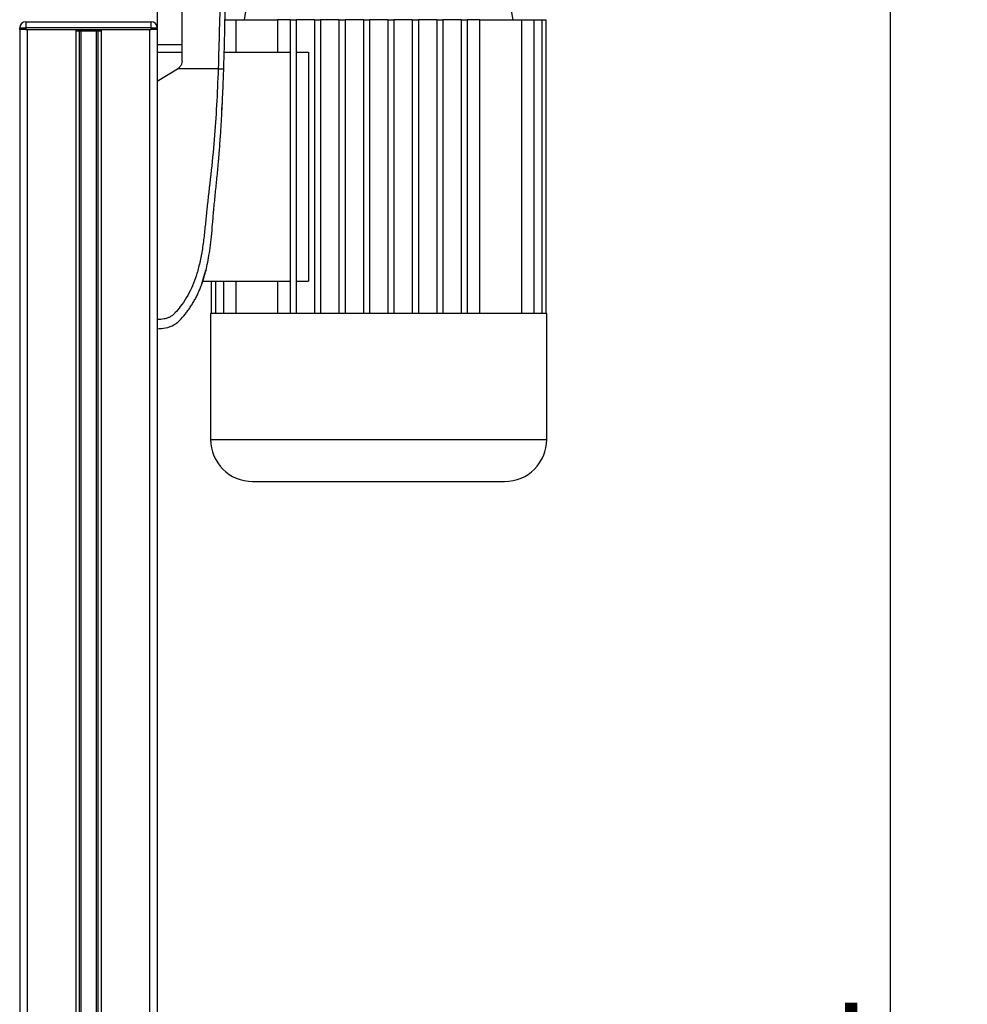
# Model space of a CAD drawing. Header units: millimetres. Extents: x 0 to 420, y 0 to 297.
# Tile 77 of 79: x 319 to 344, y 219 to 244. Entities that reach past the tile are written whole.
import ezdxf

# ---------------------------------------------------------------- set-up
doc = ezdxf.new("R2010")
doc.units = ezdxf.units.MM
doc.layers.add('QUOTE', color=174, linetype='Continuous')
doc.styles.add('SLDTEXTSTYLE3', font='TXT', dxfattribs={"width": 0.75})
doc.dimstyles.new('SLDDIMSTYLE0', dxfattribs={"dimtxt": 3, "dimasz": 3, "dimexe": 0, "dimexo": 0.0625, "dimgap": 0.75, "dimtad": 1, "dimlfac": 12.544143, "dimrnd": 1e-09, "dimzin": 12, "dimdsep": 46, "dimtxsty": 'SLDTEXTSTYLE3', "dimsah": 1, "dimcen": 0.09, "dimadec": 0, "dimazin": 3, "dimtfac": 1, "dimtdec": 3, "dimtofl": 0, "dimtmove": 0, "dimatfit": 3, "dimfxl": 0, "dimfrac": 2, "dimtolj": 1, "dimtzin": 12, "dimarcsym": 0})

# ---------------------------------------------------------------- blocks, each defined once
blk = doc.blocks.new('_D_2')
at = {"layer": 'QUOTE'}
for p, q in [((324.627, 252.479), (343.808, 252.479)), ((341.808, 180.007), (341.808, 252.479)), ((334.159, 180.007), (343.808, 180.007))]:
    blk.add_line(p, q, dxfattribs=at)
for points in [[(341.808, 252.479), (341.308, 249.479), (342.308, 249.479)], [(341.808, 180.007), (342.308, 183.007), (341.308, 183.007)]]:
    blk.add_solid(points, dxfattribs=at)
at = {"layer": 'QUOTE', "insert": (337.941, 211.255), "char_height": 3, "attachment_point": 1, "rotation": 90, "style": 'SLDTEXTSTYLE3'}
blk.add_mtext('909,1', dxfattribs=at)

msp = doc.modelspace()

# ---------------------------------------------------------------- linework, layer by layer
at = {"color": 7, "linetype": 'Continuous', "lineweight": 25}
for p, q in [((325.25839, 246.18095), (324.93951, 244.26771)), ((331.95474, 244.26771), (331.63587, 246.18095)), ((322.66715, 245.62292), (322.66715, 244.06044)), ((319.23925, 244.21987), (319.23925, 244.06044)), ((319.23925, 244.21987), (322.50771, 244.21987)), ((322.50771, 244.06044), (322.50771, 244.21987)), ((324.43721, 244.26771), (324.72162, 244.26771)), ((324.72162, 244.26771), (324.72162, 243.43066)), ((324.72162, 244.26771), (325.80918, 244.26771)), ((326.13529, 244.26771), (325.80918, 244.26771)), ((325.80918, 244.26771), (325.80918, 243.43066)), ((326.13529, 244.26771), (326.29473, 244.26771)), ((326.13529, 244.26771), (326.13529, 236.61473)), ((326.29473, 244.26771), (326.29473, 236.61473)), ((326.77304, 244.26771), (326.29473, 244.26771)), ((326.77304, 244.26771), (326.77304, 236.61473)), ((326.77304, 244.26771), (326.93248, 244.26771)), ((326.93248, 244.26771), (326.93248, 236.61473)), ((327.41079, 244.26771), (326.93248, 244.26771)), ((327.41079, 244.26771), (327.57022, 244.26771)), ((327.41079, 244.26771), (327.41079, 236.61473)), ((327.57022, 244.26771), (327.57022, 236.61473)), ((328.04854, 244.26771), (327.57022, 244.26771)), ((328.04854, 244.26771), (328.20797, 244.26771)), ((328.04854, 244.26771), (328.04854, 236.61473)), ((328.20797, 244.26771), (328.20797, 236.61473)), ((328.68628, 244.26771), (328.20797, 244.26771)), ((328.68628, 244.26771), (328.84572, 244.26771)), ((328.68628, 244.26771), (328.68628, 236.61473)), ((328.84572, 244.26771), (328.84572, 236.61473)), ((329.32403, 244.26771), (328.84572, 244.26771)), ((329.32403, 244.26771), (329.32403, 236.61473)), ((329.32403, 244.26771), (329.48347, 244.26771)), ((329.48347, 244.26771), (329.48347, 236.61473)), ((329.96178, 244.26771), (329.48347, 244.26771)), ((329.96178, 244.26771), (330.12122, 244.26771)), ((329.96178, 244.26771), (329.96178, 236.61473)), ((330.12122, 244.26771), (330.12122, 236.61473)), ((330.59953, 244.26771), (330.12122, 244.26771)), ((330.59953, 244.26771), (330.75896, 244.26771)), ((330.59953, 244.26771), (330.59953, 236.61473)), ((330.75896, 244.26771), (330.75896, 236.61473)), ((331.08507, 244.26771), (330.75896, 244.26771)), ((331.08507, 236.61473), (331.08507, 244.26771)), ((331.08507, 244.26771), (332.17263, 244.26771)), ((332.17263, 244.26771), (332.17263, 236.61473)), ((332.17263, 244.26771), (332.49946, 244.26771)), ((332.49946, 244.26771), (332.49946, 236.61473)), ((332.49946, 244.26771), (332.70741, 244.26771)), ((332.70741, 244.26771), (332.70741, 236.61473)), ((332.70741, 244.26771), (332.81349, 244.26771)), ((332.81349, 244.26771), (332.81349, 236.61473)), ((319.07982, 244.06044), (319.23925, 244.06044)), ((319.07982, 244.02058), (319.07982, 244.06044)), ((319.07982, 244.02058), (319.07982, 193.00075)), ((319.23925, 244.02058), (319.07982, 244.02058)), ((319.23925, 244.06044), (319.23925, 244.02058)), ((322.50771, 244.06044), (319.23925, 244.06044)), ((319.23925, 244.02058), (322.50771, 244.02058)), ((319.27911, 244.02058), (319.27911, 193.00075)), ((319.27911, 244.02058), (320.54265, 244.02058)), ((320.54265, 244.02058), (320.54265, 193.00075)), ((320.62907, 243.98072), (320.62907, 193.00075)), ((320.67483, 243.98072), (320.67483, 193.00075)), ((320.7423, 243.98072), (320.76729, 243.98072)), ((320.7735, 243.98072), (320.7735, 244.02058)), ((320.92019, 243.98072), (320.92019, 244.02058)), ((320.92639, 243.98072), (320.9362, 243.98072)), ((321.07213, 243.98072), (321.07213, 193.00075)), ((321.1179, 243.98072), (321.1179, 193.00075)), ((321.20431, 244.02058), (321.20431, 193.00075)), ((321.20431, 244.02058), (322.46785, 244.02058)), ((322.46785, 244.02058), (322.46785, 193.00075)), ((322.50771, 244.02058), (322.50771, 244.06044)), ((322.50771, 244.06044), (322.66715, 244.06044)), ((322.66715, 244.02058), (322.50771, 244.02058)), ((322.66715, 244.06044), (322.66715, 244.02058)), ((322.66715, 244.02058), (322.66715, 193.00075)), ((322.66715, 243.62996), (323.31964, 243.62996)), ((322.66715, 243.43066), (323.31964, 243.43066)), ((324.41787, 243.43066), (326.13529, 243.43066)), ((326.29473, 243.43066), (326.6123, 243.43066)), ((326.6123, 243.43066), (326.6123, 237.45178)), ((322.66715, 242.67334), (323.19733, 242.99221)), ((323.19733, 242.99221), (323.20374, 242.99607)), ((324.25972, 242.99221), (323.19733, 242.99221)), ((322.66715, 242.67334), (322.66715, 236.45529)), ((324.35912, 241.9051), (324.36806, 242.0805)), ((324.33592, 241.49254), (324.33831, 241.52306)), ((324.31269, 241.13045), (324.32093, 241.25697)), ((323.84597, 237.424), (323.94132, 237.74367)), ((323.85783, 237.45178), (326.13529, 237.45178)), ((324.08077, 237.45178), (324.08077, 236.61473)), ((324.18685, 237.45178), (324.18685, 236.61473)), ((324.39479, 237.45178), (324.39479, 236.61473)), ((324.72162, 237.45178), (324.72162, 236.61473)), ((325.80918, 237.45178), (325.80918, 236.61473)), ((326.29473, 237.45178), (326.6123, 237.45178)), ((324.06261, 236.61473), (324.06261, 233.32634)), ((324.08077, 236.61473), (324.06261, 236.61473)), ((324.18685, 236.61473), (324.08077, 236.61473)), ((324.39479, 236.61473), (324.18685, 236.61473)), ((324.72162, 236.61473), (324.39479, 236.61473)), ((326.13529, 236.61473), (324.72162, 236.61473)), ((326.77304, 236.61473), (326.13529, 236.61473)), ((327.41079, 236.61473), (326.77304, 236.61473)), ((328.04854, 236.61473), (327.41079, 236.61473)), ((328.84572, 236.61473), (328.04854, 236.61473)), ((329.48347, 236.61473), (328.84572, 236.61473)), ((330.12122, 236.61473), (329.48347, 236.61473)), ((330.75896, 236.61473), (330.12122, 236.61473)), ((332.17263, 236.61473), (330.75896, 236.61473)), ((332.49946, 236.61473), (332.17263, 236.61473)), ((332.70741, 236.61473), (332.49946, 236.61473)), ((332.81349, 236.61473), (332.70741, 236.61473)), ((332.83164, 236.61473), (332.81349, 236.61473)), ((332.83164, 233.32634), (332.83164, 236.61473)), ((324.06261, 233.32634), (328.44713, 233.32634)), ((328.44713, 233.32634), (332.83164, 233.32634))]:
    msp.add_line(p, q, dxfattribs=at)
at = {"color": 7, "linetype": 'Continuous', "lineweight": 25, "flags": 128}
for points in [[(324.35986, 241.90513), (324.35987, 241.90512), (324.35987, 241.90511)], [(324.35988, 241.9051), (324.35987, 241.90511), (324.35986, 241.90511)]]:
    msp.add_lwpolyline(points, dxfattribs=at)
at = {"color": 7, "linetype": 'Continuous', "lineweight": 25}
for centre, radius, start, end in [((319.23925, 244.06044), 0.15944, 90, 180), ((322.50771, 244.06044), 0.15944, 0, 90), ((325.15874, 233.32634), 1.09613, 180, 270), ((331.73551, 233.32634), 1.09613, 270, 0)]:
    msp.add_arc(centre, radius, start, end, dxfattribs=at)
for points, knots in [([(324.34081, 248.34065), (324.3423, 248.2595), (324.34988, 247.84457), (324.34073, 247.09535), (324.32954, 246.08205), (324.31261, 245.05884), (324.29151, 244.02743), (324.27031, 243.33721), (324.25972, 242.99221)], [0, 0, 0, 0, 0.04641278, 0.23730468, 0.42825619, 0.61903258, 0.80957408, 1, 1, 1, 1]), ([(324.40517, 242.98692), (324.41226, 243.22081), (324.42677, 243.69881), (324.44115, 244.42539), (324.45143, 245.1585), (324.45686, 245.79527), (324.45961, 246.3375), (324.46071, 246.77035), (324.46095, 247.20039), (324.46008, 247.64486), (324.45624, 248.01062), (324.45177, 248.25025), (324.45001, 248.32183), (324.44952, 248.3416)], [0, 0, 0, 0, 0.12877829, 0.26319364, 0.40094196, 0.53511692, 0.61863571, 0.70566233, 0.77953251, 0.8627463, 0.95902403, 0.98868437, 1, 1, 1, 1]), ([(323.31964, 243.20101), (323.31964, 243.43874), (323.31964, 243.91473), (323.31964, 244.62817), (323.31964, 245.34088), (323.31964, 245.81307), (323.31964, 246.04938)], [0, 0, 0, 0, 0.24865667, 0.49787981, 0.74870525, 1, 1, 1, 1]), ([(320.54925, 243.98072), (320.56131, 243.98072), (320.59447, 243.98072), (320.67436, 243.98072), (320.73956, 243.98072), (320.7735, 243.98072)], [0, 0, 0, 0, 0.21495108, 0.59130193, 1, 1, 1, 1]), ([(320.7735, 243.98072), (320.80097, 243.98072), (320.84997, 243.98072), (320.89875, 243.98072), (320.92019, 243.98072)], [0, 0, 0, 0, 0.560608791, 1, 1, 1, 1]), ([(320.92019, 243.98072), (320.9608, 243.98072), (321.03879, 243.98072), (321.12959, 243.98072), (321.18991, 243.98072), (321.20719, 243.98072), (321.21609, 243.98072)], [0, 0, 0, 0, 0.29393521, 0.56456169, 0.77573173, 1, 1, 1, 1]), ([(323.31964, 243.20101), (323.31696, 243.17433), (323.31161, 243.12097), (323.27072, 243.04672), (323.22655, 243.01332), (323.20374, 242.99607)], [0, 0, 0, 0, 0.32600015, 0.65198214, 1, 1, 1, 1]), ([(324.25972, 242.99221), (324.24729, 242.67501), (324.22321, 242.06057), (324.16007, 241.14076), (324.07114, 240.23165), (323.97995, 239.49791), (323.92509, 238.94591), (323.88723, 238.57592), (323.83567, 238.21029), (323.7661, 237.86353), (323.67728, 237.54965), (323.56665, 237.27043), (323.43382, 237.01727), (323.28708, 236.8045), (323.16232, 236.65467), (323.06975, 236.56601), (323.00261, 236.51808), (322.93034, 236.48695), (322.81888, 236.45829), (322.72921, 236.45652), (322.66715, 236.45529)], [0, 0, 0, 0, 0.1345803, 0.26068914, 0.39082578, 0.52181644, 0.5741497, 0.62601194, 0.67949707, 0.73064361, 0.77586761, 0.81764306, 0.85781887, 0.89689395, 0.92715545, 0.94043218, 0.95125664, 0.96201285, 0.97370949, 1, 1, 1, 1]), ([(322.66715, 236.21614), (322.74088, 236.21919), (322.8956, 236.22558), (323.09144, 236.29778), (323.24173, 236.41462), (323.33857, 236.52314), (323.40832, 236.60803), (323.44024, 236.64958), (323.47218, 236.69193), (323.51722, 236.75461), (323.57921, 236.84945), (323.63742, 236.94771), (323.69182, 237.04937), (323.74242, 237.15445), (323.78923, 237.26293), (323.83229, 237.37479), (323.87601, 237.50266), (323.92157, 237.65667), (323.96836, 237.84739), (324.01237, 238.07236), (324.05149, 238.33215), (324.08506, 238.62681), (324.11465, 238.95572), (324.14473, 239.32001), (324.18306, 239.70438), (324.22413, 240.10011), (324.26226, 240.49768), (324.29616, 240.90135), (324.32521, 241.30609), (324.34927, 241.70064), (324.3685, 242.07008), (324.38286, 242.38903), (324.39317, 242.64711), (324.40011, 242.83694), (324.40372, 242.94401), (324.40517, 242.98692)], [0, 0, 0, 0, 0.02986047, 0.06266095, 0.08242073, 0.10650547, 0.12143626, 0.12695657, 0.12773589, 0.14293112, 0.15821723, 0.17362228, 0.18917505, 0.20490438, 0.2208385, 0.23700443, 0.25342734, 0.27554603, 0.30200675, 0.3328988, 0.36832022, 0.40833927, 0.45294647, 0.50201235, 0.55632687, 0.60932845, 0.66308947, 0.71802302, 0.77332566, 0.82736973, 0.87805173, 0.92309599, 0.95662599, 0.98261795, 1, 1, 1, 1]), ([(324.25972, 242.99221), (324.27848, 242.99158), (324.31739, 242.99026), (324.36594, 242.98854), (324.39906, 242.98729), (324.40318, 242.98704), (324.40517, 242.98692)], [0, 0, 0, 0, 0.2412013, 0.5, 0.7587987, 1, 1, 1, 1]), ([(324.26611, 240.5532), (324.26922, 240.58815), (324.27765, 240.68292), (324.28486, 240.77249), (324.2894, 240.82903)], [0, 0, 0, 0, 0.36882531, 1, 1, 1, 1]), ([(323.64856, 236.96959), (323.64855, 236.96959), (323.64852, 236.96959), (323.64853, 236.9696), (323.64855, 236.9696), (323.64856, 236.9696)], [0, 0, 0, 0, 0.056464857, 0.55100991, 1, 1, 1, 1]), ([(322.66715, 236.45529), (322.66715, 236.42391), (322.66715, 236.36116), (322.66715, 236.28217), (322.66715, 236.22696), (322.66715, 236.21979), (322.66715, 236.2162)], [0, 0, 0, 0, 0.24994591, 0.49973814, 0.74942403, 1, 1, 1, 1]), ([(325.15874, 232.23022), (325.16346, 232.23022), (325.17303, 232.23022), (325.25198, 232.23022), (325.37149, 232.23022), (325.52229, 232.23022), (325.69128, 232.23022), (325.89014, 232.23022), (326.11778, 232.23022), (326.37001, 232.23022), (326.6426, 232.23022), (326.93186, 232.23022), (327.26277, 232.23022), (327.635, 232.23022), (328.04196, 232.23022), (328.31346, 232.23022), (328.44713, 232.23022)], [0, 0, 0, 0, 0.0776261, 0.15766322, 0.23995135, 0.30427505, 0.36860689, 0.43429928, 0.49999998, 0.56569237, 0.63139307, 0.69571678, 0.76004861, 0.84232954, 0.92237207, 1, 1, 1, 1]), ([(328.44713, 232.23022), (328.5808, 232.23022), (328.85229, 232.23022), (329.25925, 232.23022), (329.63146, 232.23022), (329.96238, 232.23022), (330.25163, 232.23022), (330.52423, 232.23022), (330.77646, 232.23022), (331.0041, 232.23022), (331.20296, 232.23022), (331.37196, 232.23022), (331.52276, 232.23022), (331.64227, 232.23022), (331.72122, 232.23022), (331.7308, 232.23022), (331.73551, 232.23022)], [0, 0, 0, 0, 0.07763157, 0.15766319, 0.23995133, 0.30427504, 0.36860688, 0.43429928, 0.49999998, 0.56569238, 0.63139308, 0.69571679, 0.76004863, 0.84232956, 0.9223666, 1, 1, 1, 1])]:
    msp.add_open_spline(points, degree=3, knots=knots, dxfattribs=at)

# ---------------------------------------------------------------- dimensions: what is measured, and where the dimension line sits
at = {"layer": 'QUOTE'}
dim = msp.add_linear_dim(base=(341.80848, 252.47871), p1=(332.15857, 180.00664), p2=(322.62729, 252.47871), angle=90, dimstyle='SLDDIMSTYLE0', dxfattribs=at)
dim.commit()
dim.dimension.update_dxf_attribs({"geometry": '_D_2', "text_midpoint": (341.80848, 216.24267), "dimtype": 160})

doc.saveas('drawing.dxf')
